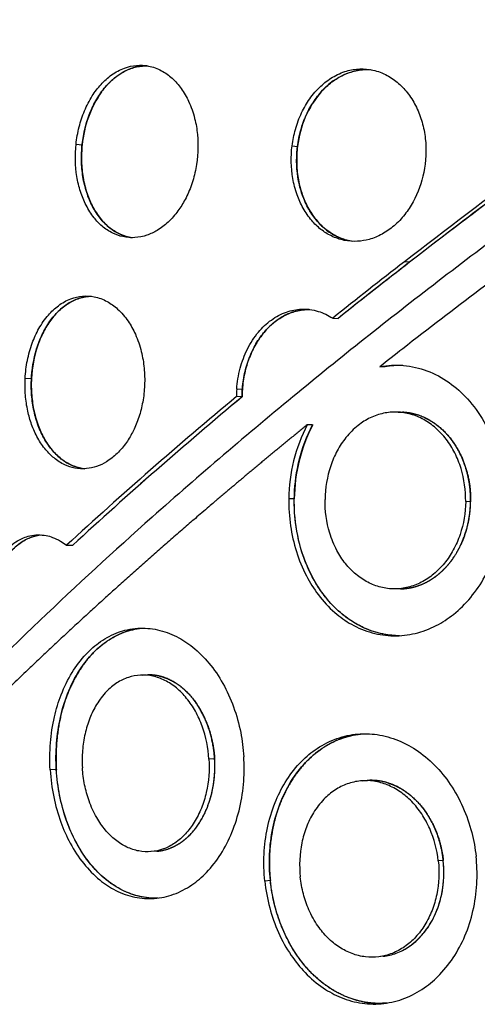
# Model space of a CAD drawing. Header units: millimetres. Extents: x 696 to 1161, y -96 to 347.
# Tile 13 of 55: x 756 to 794, y 87 to 169. Entities that reach past the tile are written whole.
import ezdxf

# ---------------------------------------------------------------- set-up
doc = ezdxf.new("R2010")
doc.units = ezdxf.units.MM
doc.header["$MEASUREMENT"] = 0
doc.layers.add('Crea2D$visibili$tangenti', color=7, linetype='Continuous', true_color=0x000000)

msp = doc.modelspace()

# ---------------------------------------------------------------- linework, layer by layer
at = {"layer": 'Crea2D$visibili$tangenti'}
for p, q in [((761.095, 158.698), (761.605, 158.651)), ((779.043, 158.576), (779.498, 158.529)), ((788.802, 148.898), (788.376, 148.931)), ((782.417, 144.249), (782.862, 144.222)), ((786.764, 140.192), (786.335, 140.213)), ((756.871, 139.252), (757.394, 139.232)), ((774.912, 138.314), (774.443, 138.333)), ((774.888, 137.704), (774.419, 137.722)), ((787.846, 136.437), (788.213, 136.424)), ((780.753, 135.368), (780.302, 135.383)), ((779.229, 129.227), (778.773, 129.233)), ((793.876, 128.993), (793.465, 128.998)), ((760.311, 125.374), (760.823, 125.374)), ((788.038, 121.746), (787.631, 121.741)), ((766.61, 114.582), (767.02, 114.595)), ((772.611, 107.623), (772.135, 107.597)), ((759.464, 106.72), (758.947, 106.693)), ((784.896, 105.795), (785.313, 105.822)), ((767.801, 99.936), (767.322, 99.9)), ((791.608, 99.171), (791.19, 99.133)), ((777.24, 97.496), (776.778, 97.456)), ((786.612, 91.201), (786.241, 91.159))]:
    msp.add_line(p, q, dxfattribs=at)
for centre, radius, start, end in [((785.563, 159.563), 5.384, 101.50939, 139.49469), ((785.277, 160.445), 4.464, 98.24461, 99.89184), ((785.266, 160.594), 4.315, 85.49712, 85.98644), ((770.759, 157.801), 9.193, 145.10166, 174.69615), ((787.86, 157.587), 8.415, 139.4221, 173.57128), ((1120.78, -279.134), 541.684, 126.41244, 128.5968), ((1131.599, -294.706), 560.907, 126.38714, 127.72762), ((1131.308, -293.099), 559.17, 126.43099, 127.77234), ((1124.876, -290.068), 547.497, 126.25836, 127.94226), ((1100.441, -254.314), 509.894, 127.73574, 128.58729), ((1100.272, -252.935), 508.412, 127.78009, 128.63206), ((1100.358, -258.372), 507.426, 127.95962, 128.23261), ((788.106, 133.221), 7.1, 88.85779, 100.89305), ((783.955, 137.656), 9.536, 175.93151, 179.60391), ((1024.671, -162.448), 390.804, 129.81797, 132.56695), ((1024.628, -161.39), 389.653, 129.86194, 132.61265), ((1024.717, -161.478), 389.775, 129.86309, 132.61287), ((784.323, 137.642), 9.435, 175.91765, 179.624), ((792.361, 129.119), 13.588, 152.55223, 179.52261), ((792.821, 129.113), 13.592, 152.5988, 179.51871), ((787.97, 126.475), 4.73, 279.50147, 279.59561), ((767.43, 104.019), 4.106, 290.63937, 292.89369), ((786.295, 94.362), 7.074, 260.02035, 263.08247)]:
    msp.add_arc(centre, radius, start, end, dxfattribs=at)
for points, degree, knots in [([(809.181, 164.293), (804.036, 171.128), (799.061, 177.935), (794.273, 184.706), (780.514, 204.87), (768.708, 224.492), (761.819, 237.245), (756.022, 249.567), (751.389, 261.362)], 5, [0.7, 0.7, 0.7, 0.7, 0.7, 0.7, 84.159828, 84.159828, 84.159828, 251.153934, 251.153934, 251.153934, 251.153934, 251.153934, 251.153934]), ([(761.095, 158.698), (761.147, 159.186), (761.315, 160.136), (761.765, 161.492), (762.381, 162.687), (763.141, 163.697), (764.037, 164.509), (765.045, 165.061), (766.108, 165.306), (767.177, 165.25), (768.201, 164.873), (769.12, 164.206), (769.882, 163.333), (770.528, 162.205), (770.979, 160.906), (771.297, 159.023), (771.226, 157.607), (771.048, 156.68)], 3, [0, 0, 0, 0, 1.470382, 2.887652, 4.274446, 5.488441, 6.666052, 7.884048, 8.904602, 9.906241, 11.063012, 12.140359, 13.290103, 14.519221, 16.021435, 17.398624, 20.230885, 20.230885, 20.230885, 20.230885]), ([(765.745, 150.935), (765.423, 150.981), (764.783, 151.165), (763.907, 151.693), (763.144, 152.443), (762.496, 153.404), (761.994, 154.551), (761.667, 155.828), (761.522, 157.174), (761.572, 158.973), (761.967, 160.727), (762.699, 162.318), (763.396, 163.355), (764.23, 164.211), (765.147, 164.819), (766.114, 165.169), (766.764, 165.228), (767.083, 165.213)], 3, [0, 0, 0, 0, 0.976443, 1.980864, 3.043755, 4.16755, 5.443705, 6.783856, 8.111631, 9.49529, 12.171402, 13.459504, 14.733207, 15.904932, 17.028825, 18.011072, 18.968184, 18.968184, 18.968184, 18.968184]), ([(766.989, 165.215), (766.855, 165.217), (766.721, 165.214), (766.588, 165.204), (765.727, 165.1), (764.894, 164.743), (764.251, 164.282), (763.689, 163.703), (763.219, 163.06)], 5, [75.117761, 75.117761, 75.117761, 75.117761, 75.117761, 75.117761, 76.784292, 76.784292, 76.784292, 85.870537, 85.870537, 85.870537, 85.870537, 85.870537, 85.870537]), ([(779.043, 158.576), (779.101, 159.037), (779.291, 159.978), (779.781, 161.294), (780.485, 162.511), (781.347, 163.518), (782.388, 164.317), (783.502, 164.817), (784.661, 165.009), (785.823, 164.905), (786.934, 164.487), (787.931, 163.782), (788.753, 162.878), (789.412, 161.78), (789.883, 160.529), (790.238, 158.705), (790.173, 157.283), (789.985, 156.357)], 3, [0, 0, 0, 0, 1.392152, 2.872017, 4.198422, 5.59445, 6.827438, 8.115003, 9.225751, 10.323446, 11.588223, 12.751115, 13.962137, 15.235955, 16.57516, 17.958091, 20.79205, 20.79205, 20.79205, 20.79205]), ([(784.097, 150.631), (783.756, 150.676), (783.044, 150.862), (782.064, 151.399), (781.195, 152.182), (780.467, 153.173), (779.913, 154.339), (779.432, 156.069), (779.36, 157.905), (779.683, 159.699), (780.124, 160.992), (780.742, 162.169), (781.527, 163.185), (782.429, 163.985), (783.411, 164.552), (784.479, 164.885), (785.226, 164.926), (785.602, 164.896)], 3, [0, 0, 0, 0, 1.033642, 2.191696, 3.325744, 4.523224, 5.863293, 7.179923, 9.894783, 11.311375, 12.636259, 13.979945, 15.287947, 16.471454, 17.58015, 18.671133, 19.804404, 19.804404, 19.804404, 19.804404]), ([(1043.814, 163.06), (1043.692, 163.06), (1043.455, 163.047), (1043.117, 162.968), (1042.794, 162.843), (1042.549, 162.7), (1041.248, 161.76), (1038.696, 159.919), (1033.787, 156.407), (1024.945, 150.142), (1006.621, 137.409), (984.807, 122.803), (962.057, 108.095), (947.873, 99.138), (938.436, 93.283), (933.829, 90.443), (931.573, 89.059), (930.236, 88.24), (929.963, 88.096), (929.498, 87.927), (929.065, 87.853), (928.675, 87.848), (928.39, 87.857), (928.039, 87.912), (927.63, 88.028), (927.29, 88.186), (926.605, 88.604), (925.576, 89.235), (922.995, 90.819), (914.265, 96.199), (899.298, 105.579), (881.484, 117.049), (869.277, 125.094), (862.259, 129.774), (855.768, 134.129), (841.507, 143.81), (827.387, 153.685), (817.14, 161.048), (815.453, 162.267), (815.134, 162.498), (814.953, 162.628), (814.836, 162.706), (814.717, 162.778), (814.553, 162.863), (814.25, 162.981), (813.929, 163.05), (813.665, 163.06), (813.536, 163.06), (813.456, 163.057), (813.36, 163.05), (813.26, 163.04), (813.134, 163.021), (812.936, 162.975), (812.678, 162.888), (812.426, 162.764), (812.218, 162.633), (812.002, 162.483), (810.964, 161.765), (808.854, 160.294), (805.029, 157.591), (801.276, 154.879), (796.543, 151.389), (791.569, 147.637), (785.448, 142.862), (779.378, 137.961), (773.369, 132.925), (766.192, 126.67), (757.923, 119.069), (750.036, 111.245), (743.646, 104.452), (738.837, 99.051), (735.105, 94.606), (732.68, 91.581), (731.393, 89.938), (730.666, 88.995), (730.241, 88.437), (730.098, 88.252), (730.034, 88.178), (729.95, 88.092), (729.815, 87.984), (729.629, 87.882), (729.43, 87.846), (729.266, 87.851), (729.126, 87.874), (728.974, 87.931), (728.804, 88.029), (728.651, 88.157), (728.515, 88.305), (727.017, 90.023), (724.605, 92.899), (721.097, 97.389), (717.298, 102.617), (713.076, 109.113), (709.494, 115.527), (706.987, 120.687), (705.521, 124.04), (704.501, 126.574), (703.527, 129.145), (702.024, 133.512), (700.295, 139.778), (699.366, 144.862), (699.026, 147.392)], 3, [0, 0, 0, 0, 0.365239, 0.708753, 1.04039, 1.400244, 1.557198, 5.856903, 10.838941, 19.664859, 38.365934, 77.778344, 98.417549, 119.637355, 128.103921, 131.733963, 135.873076, 136.045842, 136.436637, 136.79789, 137.526674, 137.745141, 137.966013, 138.382878, 138.80776, 139.239174, 139.503228, 141.21475, 142.861028, 148.586566, 171.978981, 195.850344, 212.148576, 215.83713, 221.156531, 235.597156, 267.548082, 272.842439, 273.451865, 273.792459, 274.025334, 274.119233, 274.216029, 274.442313, 274.670333, 275.191668, 275.421887, 275.46153, 275.577094, 275.663375, 275.749646, 275.878931, 276.043545, 276.359608, 276.694137, 276.882938, 277.097261, 277.483068, 280.669004, 284.813925, 291.534272, 294.560634, 302.45677, 310.221703, 317.850749, 325.860032, 333.742178, 346.410135, 359.550821, 367.062146, 374.386544, 381.244779, 384.471161, 386.017499, 387.505497, 388.04432, 388.120496, 388.205826, 388.339459, 388.481509, 388.724273, 388.967932, 389.081894, 389.21616, 389.390618, 389.568325, 389.801425, 389.988733, 390.171059, 396.637838, 401.246614, 407.263112, 416.021815, 424.477209, 429.287337, 433.228714, 435.453601, 437.482918, 441.476354, 449.305472, 456.96455, 456.96455, 456.96455, 456.96455]), ([(771.048, 156.68), (770.959, 156.218), (770.723, 155.337), (770.213, 154.155), (769.568, 153.111), (768.797, 152.225), (767.916, 151.545), (766.971, 151.098), (765.993, 150.896), (765.011, 150.972), (764.075, 151.305), (763.263, 151.853), (762.513, 152.645), (761.903, 153.613), (761.431, 154.776), (761.032, 156.47), (761.002, 157.809), (761.095, 158.698)], 3, [0, 0, 0, 0, 1.412349, 2.727491, 3.851449, 5.085956, 6.235483, 7.17103, 8.202828, 9.206659, 10.093197, 11.162597, 12.12302, 13.351143, 14.577231, 15.875509, 18.558836, 18.558836, 18.558836, 18.558836]), ([(761.605, 158.651), (761.557, 158.195), (761.522, 157.283), (761.654, 155.916), (761.971, 154.633), (762.458, 153.486), (763.088, 152.514), (763.85, 151.74), (764.746, 151.181), (765.403, 150.985), (765.746, 150.936)], 3, [0, 0, 0, 0, 1.373362, 2.734418, 4.108207, 5.327715, 6.460708, 7.567864, 8.564836, 9.604174, 9.604174, 9.604174, 9.604174]), ([(789.985, 156.357), (789.812, 155.505), (789.375, 154.276), (788.429, 152.832), (787.562, 151.913), (786.554, 151.203), (785.512, 150.772), (784.438, 150.591), (783.36, 150.668), (782.319, 151.026), (781.409, 151.606), (780.603, 152.389), (779.932, 153.368), (779.401, 154.556), (778.954, 156.287), (778.93, 157.676), (779.043, 158.576)], 3, [0, 0, 0, 0, 2.609638, 3.868339, 5.161481, 6.382015, 7.545664, 8.521579, 9.631088, 10.760258, 11.796278, 12.848804, 14.116859, 15.338517, 16.739328, 19.460923, 19.460923, 19.460923, 19.460923]), ([(779.498, 158.529), (779.442, 158.085), (779.395, 157.201), (779.512, 155.896), (779.805, 154.679), (780.271, 153.546), (780.892, 152.555), (781.675, 151.715), (782.551, 151.103), (783.198, 150.84), (783.513, 150.752)], 3, [0, 0, 0, 0, 1.342822, 2.648774, 3.919266, 5.088249, 6.311443, 7.413846, 8.517477, 9.496945, 9.496945, 9.496945, 9.496945]), ([(756.871, 139.252), (756.897, 139.749), (757.019, 140.742), (757.404, 142.135), (757.985, 143.414), (758.714, 144.474), (759.613, 145.33), (760.585, 145.882), (761.623, 146.127), (762.672, 146.067), (763.683, 145.685), (764.644, 144.981), (765.436, 144.043), (766.098, 142.84), (766.544, 141.518), (766.786, 140.09), (766.823, 138.678), (766.718, 137.737), (766.633, 137.273)], 3, [0, 0, 0, 0, 1.491513, 2.993607, 4.323622, 5.693409, 6.833942, 8.024559, 9.016956, 9.999949, 11.144772, 12.219898, 13.54933, 14.801553, 16.32612, 17.717371, 19.135189, 20.551918, 20.551918, 20.551918, 20.551918]), ([(761.832, 131.733), (761.527, 131.761), (760.916, 131.904), (760.029, 132.372), (759.229, 133.083), (758.526, 134.037), (757.99, 135.134), (757.607, 136.372), (757.39, 137.692), (757.34, 139.501), (757.629, 141.275), (758.253, 142.9), (758.867, 143.965), (759.611, 144.85), (760.443, 145.51), (761.377, 145.947), (762.044, 146.058), (762.384, 146.063)], 3, [0, 0, 0, 0, 0.918924, 1.866178, 2.987451, 4.107602, 5.405802, 6.635473, 7.987499, 9.407469, 12.054014, 13.336367, 14.61285, 15.730642, 16.790452, 17.78023, 18.799399, 18.799399, 18.799399, 18.799399]), ([(762.329, 146.061), (762.014, 146.051), (761.388, 145.944), (760.493, 145.536), (759.679, 144.909), (758.958, 144.08), (758.346, 143.076), (757.682, 141.476), (757.442, 140.146), (757.394, 139.232)], 3, [0, 0, 0, 0, 0.942975, 1.89109, 2.927827, 4.008151, 5.172419, 6.44429, 9.189498, 9.189498, 9.189498, 9.189498]), ([(774.443, 138.333), (774.485, 138.923), (774.675, 140.073), (775.278, 141.699), (776.157, 143.075), (777.272, 144.139), (778.505, 144.8), (779.628, 145.019), (780.522, 144.98), (781.422, 144.788), (782.045, 144.492), (782.417, 144.249)], 3, [0, 0, 0, 0, 1.774575, 3.480835, 5.178071, 6.640128, 8.069495, 9.330534, 10.03281, 10.745774, 12.079716, 12.079716, 12.079716, 12.079716]), ([(774.884, 137.704), (774.888, 138.178), (774.965, 139.127), (775.295, 140.523), (775.828, 141.801), (776.547, 142.925), (777.388, 143.812), (778.347, 144.472), (779.377, 144.879), (780.111, 144.97), (780.479, 144.966)], 3, [0, 0, 0, 0, 1.421638, 2.847879, 4.290818, 5.560595, 6.836006, 7.937743, 9.032154, 10.135883, 10.135883, 10.135883, 10.135883]), ([(780.46, 144.966), (780.11, 144.968), (779.421, 144.883), (778.415, 144.504), (777.493, 143.893), (776.672, 143.066), (775.991, 142.078), (775.451, 140.936), (775.142, 139.896), (774.978, 139.008), (774.929, 138.55), (774.912, 138.314)], 3, [0, 0, 0, 0, 1.049181, 2.066527, 3.206639, 4.346613, 5.545037, 6.795876, 8.123916, 8.791605, 9.502826, 9.502826, 9.502826, 9.502826]), ([(786.335, 140.213), (786.982, 140.338), (788.32, 140.406), (790.308, 139.945), (792.119, 138.969), (793.731, 137.527), (795.03, 135.723), (795.99, 133.604), (796.559, 131.328), (796.672, 129.745), (796.66, 128.947)], 3, [0, 0, 0, 0, 1.976385, 3.979597, 6.065527, 8.097973, 10.430298, 12.696228, 15.045602, 17.440288, 17.440288, 17.440288, 17.440288]), ([(766.633, 137.273), (766.555, 136.849), (766.347, 136.026), (765.89, 134.897), (765.289, 133.871), (764.554, 132.99), (763.706, 132.316), (762.833, 131.898), (761.93, 131.698), (761.017, 131.743), (760.087, 132.05), (759.269, 132.576), (758.515, 133.336), (757.881, 134.279), (757.392, 135.373), (757.049, 136.579), (756.859, 137.868), (756.847, 138.785), (756.871, 139.252)], 3, [0, 0, 0, 0, 1.293209, 2.540683, 3.644933, 4.851293, 5.966168, 6.874568, 7.737821, 8.71926, 9.589805, 10.652462, 11.613593, 12.787231, 14.045878, 15.198526, 16.540082, 17.944499, 17.944499, 17.944499, 17.944499]), ([(757.394, 139.232), (757.369, 138.766), (757.382, 137.855), (757.58, 136.498), (757.949, 135.249), (758.486, 134.117), (759.159, 133.165), (759.97, 132.416), (760.875, 131.917), (761.519, 131.763), (761.84, 131.734)], 3, [0, 0, 0, 0, 1.400943, 2.728871, 4.105265, 5.294369, 6.477697, 7.586097, 8.58603, 9.553084, 9.553084, 9.553084, 9.553084]), ([(793.465, 128.998), (793.478, 129.929), (793.287, 131.329), (792.6, 133.045), (791.893, 134.185), (791.021, 135.131), (790.016, 135.849), (788.916, 136.307), (787.768, 136.487), (786.616, 136.382), (785.509, 135.997), (784.438, 135.319), (783.506, 134.38), (782.753, 133.229), (782.023, 131.531), (781.792, 130.131), (781.778, 129.184)], 3, [0, 0, 0, 0, 2.793912, 4.18852, 5.524355, 6.801305, 8.030255, 9.20666, 10.351216, 11.489935, 12.650587, 13.843699, 15.270557, 16.591238, 17.955127, 20.795284, 20.795284, 20.795284, 20.795284]), ([(793.872, 128.993), (793.888, 130.03), (793.756, 131.07), (793.475, 132.064), (792.553, 134.096), (791.099, 135.532), (790.177, 136.09), (789.197, 136.387), (788.213, 136.424)], 5, [-69.306747, -69.306747, -69.306747, -69.306747, -69.306747, -69.306747, -61.679102, -61.679102, -61.679102, -52.1727, -52.1727, -52.1727, -52.1727, -52.1727, -52.1727]), ([(790.04, 135.984), (790.378, 135.83), (790.704, 135.644), (791.015, 135.43), (792.281, 134.393), (793.21, 132.926), (793.673, 131.658), (793.896, 130.324), (793.876, 128.993)], 5, [-17.718572, -17.718572, -17.718572, -17.718572, -17.718572, -17.718572, -13.601514, -13.601514, -13.601514, 0, 0, 0, 0, 0, 0]), ([(780.302, 135.383), (777.811, 133.355), (775.364, 131.327), (772.963, 129.301), (765.115, 122.553), (757.809, 115.842), (752.983, 111.18), (748.455, 106.558), (744.227, 101.977)], 5, [0.7, 0.7, 0.7, 0.7, 0.7, 0.7, 35.47815, 35.47815, 35.47815, 116.640459, 116.640459, 116.640459, 116.640459, 116.640459, 116.640459]), ([(787.973, 117.851), (787.538, 117.853), (786.711, 117.933), (785.524, 118.263), (784.427, 118.767), (783.393, 119.453), (782.439, 120.309), (781.295, 121.661), (780.145, 123.717), (779.331, 126.529), (779.13, 129.525), (779.549, 132.542), (780.26, 134.447), (780.749, 135.369)], 3, [0, 0, 0, 0, 1.305149, 2.481969, 3.68186, 4.915942, 6.192928, 7.518487, 10.215512, 13.211336, 16.244422, 19.174954, 22.302567, 22.302567, 22.302567, 22.302567]), ([(778.773, 129.233), (778.762, 128.484), (778.856, 126.998), (779.341, 124.833), (780.13, 122.894), (781.204, 121.175), (782.471, 119.8), (783.99, 118.718), (785.654, 118.024), (787.477, 117.763), (789.308, 117.973), (791, 118.614), (792.564, 119.638), (793.95, 121.013), (795.13, 122.761), (796.007, 124.761), (796.526, 126.854), (796.65, 128.273), (796.66, 128.947)], 3, [0, 0, 0, 0, 2.247225, 4.451126, 6.636233, 8.502972, 10.508611, 12.217695, 14.065396, 15.877017, 17.697485, 19.550331, 21.26722, 23.277289, 25.377619, 27.564746, 29.804126, 31.82614, 31.82614, 31.82614, 31.82614]), ([(786.786, 117.957), (786.255, 118.05), (785.218, 118.356), (783.794, 119.137), (782.506, 120.213), (781.401, 121.544), (780.428, 123.216), (779.743, 125.036), (779.306, 127.104), (779.218, 128.468), (779.229, 129.227)], 3, [0, 0, 0, 0, 1.614643, 3.223994, 4.846607, 6.630095, 8.392709, 10.631102, 12.442205, 14.71923, 14.71923, 14.71923, 14.71923]), ([(793.465, 128.998), (793.451, 128.067), (793.218, 126.673), (792.482, 124.979), (791.741, 123.863), (790.842, 122.945), (789.817, 122.26), (788.704, 121.836), (787.552, 121.693), (786.404, 121.836), (785.308, 122.256), (784.308, 122.934), (783.437, 123.84), (782.687, 124.996), (781.964, 126.767), (781.765, 128.238), (781.778, 129.184)], 3, [0, 0, 0, 0, 2.793267, 4.186552, 5.520178, 6.795146, 8.022761, 9.197996, 10.341901, 11.480925, 12.642312, 13.836824, 15.082654, 16.395998, 17.953618, 20.794261, 20.794261, 20.794261, 20.794261]), ([(788.038, 121.746), (788.877, 121.757), (789.719, 121.959), (790.529, 122.351), (792.091, 123.553), (793.211, 125.428), (793.634, 126.564), (793.854, 127.776), (793.872, 128.993)], 5, [-17.046563, -17.046563, -17.046563, -17.046563, -17.046563, -17.046563, -8.943187, -8.943187, -8.943187, 0, 0, 0, 0, 0, 0]), ([(788.816, 121.821), (789.517, 121.949), (790.2, 122.209), (790.838, 122.594), (792.275, 123.806), (793.255, 125.509), (793.651, 126.637), (793.859, 127.814), (793.876, 128.993)], 5, [68.551795, 68.551795, 68.551795, 68.551795, 68.551795, 68.551795, 76.55552, 76.55552, 76.55552, 88.600378, 88.600378, 88.600378, 88.600378, 88.600378, 88.600378]), ([(753.251, 119.129), (753.25, 119.717), (753.342, 120.887), (753.772, 122.576), (754.389, 123.866), (755.014, 124.71), (755.521, 125.236), (756.073, 125.666), (756.672, 125.981), (757.296, 126.179), (757.935, 126.257), (758.576, 126.201), (759.209, 126.026), (759.783, 125.753), (760.151, 125.5), (760.311, 125.374)], 3, [0, 0, 0, 0, 1.763402, 3.509197, 5.20991, 6.025526, 6.650646, 7.399059, 8.115834, 8.672992, 9.355696, 10.035934, 10.594116, 11.320749, 11.931763, 11.931763, 11.931763, 11.931763]), ([(753.789, 118.706), (753.769, 119.178), (753.791, 120.112), (754.003, 121.476), (754.386, 122.747), (754.94, 123.903), (755.627, 124.851), (756.43, 125.576), (757.298, 126.052), (757.938, 126.199), (758.257, 126.223)], 3, [0, 0, 0, 0, 1.417954, 2.797862, 4.130131, 5.390665, 6.630148, 7.626051, 8.616272, 9.57536, 9.57536, 9.57536, 9.57536]), ([(757.857, 126.167), (757.564, 126.107), (756.987, 125.905), (756.2, 125.39), (755.504, 124.688), (754.914, 123.83), (754.423, 122.813), (753.927, 121.258), (753.783, 119.988), (753.785, 119.138)], 3, [0, 0, 0, 0, 0.8967, 1.820116, 2.803866, 3.849744, 4.931313, 6.182937, 8.735069, 8.735069, 8.735069, 8.735069]), ([(758.947, 106.693), (758.902, 107.441), (758.916, 108.925), (759.235, 111.03), (759.832, 113.006), (760.692, 114.782), (761.808, 116.279), (763.121, 117.431), (764.317, 118.061), (765.385, 118.372), (766.47, 118.529), (767.893, 118.415), (769.449, 117.843), (770.904, 116.887), (772.215, 115.573), (773.358, 113.885), (774.242, 111.933), (774.809, 109.872), (774.99, 108.466), (775.031, 107.794)], 3, [0, 0, 0, 0, 2.248054, 4.443429, 6.369479, 8.423742, 10.341452, 11.941791, 13.633044, 14.364382, 15.270049, 16.912696, 18.603112, 20.20187, 22.110165, 24.142971, 26.294285, 28.516582, 30.537312, 30.537312, 30.537312, 30.537312]), ([(759.459, 106.719), (759.415, 107.453), (759.427, 108.908), (759.739, 111.028), (760.358, 113.09), (761.271, 114.925), (762.455, 116.447), (763.774, 117.548), (765.216, 118.25), (766.231, 118.449), (766.725, 118.48)], 3, [0, 0, 0, 0, 2.20309, 4.356425, 6.413515, 8.643591, 10.474326, 12.169816, 13.764065, 15.247273, 15.247273, 15.247273, 15.247273]), ([(765.822, 118.35), (764.737, 118.104), (763.702, 117.597), (762.772, 116.85), (760.956, 114.74), (759.86, 111.926), (759.49, 110.224), (759.359, 108.465), (759.464, 106.72)], 5, [-97.311963, -97.311963, -97.311963, -97.311963, -97.311963, -97.311963, -83.647984, -83.647984, -83.647984, -66.245895, -66.245895, -66.245895, -66.245895, -66.245895, -66.245895]), ([(772.135, 107.597), (772.077, 108.524), (771.803, 109.9), (771.054, 111.566), (770.332, 112.647), (769.478, 113.523), (768.52, 114.161), (767.494, 114.534), (766.445, 114.623), (765.416, 114.425), (764.451, 113.95), (763.543, 113.187), (762.784, 112.18), (762.198, 110.978), (761.809, 109.685), (761.604, 108.302), (761.597, 107.354), (761.626, 106.878)], 3, [0, 0, 0, 0, 2.78787, 4.164889, 5.460218, 6.673376, 7.817729, 8.890926, 9.921427, 10.946775, 12.008172, 13.119999, 14.480891, 15.769744, 17.117323, 18.520374, 19.953114, 19.953114, 19.953114, 19.953114]), ([(772.607, 107.623), (772.519, 109.055), (772.176, 110.469), (771.589, 111.73), (770.357, 113.379), (768.849, 114.282), (768.243, 114.509), (767.629, 114.614), (767.02, 114.595)], 5, [-69.857152, -69.857152, -69.857152, -69.857152, -69.857152, -69.857152, -59.300324, -59.300324, -59.300324, -52.681511, -52.681511, -52.681511, -52.681511, -52.681511, -52.681511]), ([(768.042, 114.489), (768.784, 114.311), (769.504, 113.952), (770.164, 113.428), (771.326, 112.117), (772.1, 110.433), (772.382, 109.519), (772.552, 108.574), (772.611, 107.623)], 5, [-19.229068, -19.229068, -19.229068, -19.229068, -19.229068, -19.229068, -9.735391, -9.735391, -9.735391, 0, 0, 0, 0, 0, 0]), ([(776.778, 97.456), (776.7, 98.2), (776.659, 99.688), (776.94, 101.89), (777.539, 103.898), (778.437, 105.715), (779.556, 107.211), (780.948, 108.438), (782.519, 109.294), (784.221, 109.719), (785.969, 109.714), (787.702, 109.287), (789.403, 108.404), (790.941, 107.124), (792.258, 105.5), (793.302, 103.596), (794.003, 101.563), (794.256, 100.165), (794.328, 99.495)], 3, [0, 0, 0, 0, 2.244884, 4.452003, 6.640602, 8.508473, 10.512181, 12.214646, 14.046593, 15.839291, 17.432192, 19.253614, 21.154998, 23.142988, 25.22642, 27.401933, 29.633017, 31.654135, 31.654135, 31.654135, 31.654135]), ([(777.237, 97.495), (777.16, 98.226), (777.118, 99.687), (777.383, 101.833), (777.999, 103.972), (778.964, 105.893), (780.251, 107.499), (781.682, 108.659), (783.265, 109.421), (784.386, 109.654), (784.939, 109.7)], 3, [0, 0, 0, 0, 2.203805, 4.371731, 6.466188, 8.86035, 10.786164, 12.607066, 14.351012, 16.017242, 16.017242, 16.017242, 16.017242]), ([(783.755, 109.495), (782.836, 109.252), (781.959, 108.852), (781.149, 108.308), (779.026, 106.369), (777.679, 103.616), (777.173, 101.616), (777.027, 99.539), (777.24, 97.496)], 5, [-97.022763, -97.022763, -97.022763, -97.022763, -97.022763, -97.022763, -86.430405, -86.430405, -86.430405, -65.993889, -65.993889, -65.993889, -65.993889, -65.993889, -65.993889]), ([(758.947, 106.693), (758.992, 105.943), (759.184, 104.472), (759.755, 102.425), (760.586, 100.548), (761.656, 98.904), (762.946, 97.574), (764.39, 96.613), (765.94, 96.049), (767.608, 95.932), (769.246, 96.291), (770.721, 97.067), (772.049, 98.211), (773.191, 99.691), (774.12, 101.52), (774.758, 103.577), (775.068, 105.7), (775.073, 107.121), (775.031, 107.794)], 3, [0, 0, 0, 0, 2.252217, 4.440193, 6.356806, 8.397192, 10.298748, 11.886513, 13.570712, 15.203223, 16.85284, 18.551985, 20.162209, 22.084937, 24.130687, 26.293329, 28.525655, 30.547495, 30.547495, 30.547495, 30.547495]), ([(772.135, 107.597), (772.192, 106.67), (772.088, 105.269), (771.551, 103.518), (770.967, 102.347), (770.226, 101.361), (769.353, 100.596), (768.379, 100.086), (767.347, 99.855), (766.298, 99.912), (765.281, 100.252), (764.336, 100.855), (763.492, 101.692), (762.739, 102.786), (762.161, 104.063), (761.776, 105.465), (761.655, 106.401), (761.626, 106.878)], 3, [0, 0, 0, 0, 2.788294, 4.171387, 5.475259, 6.698705, 7.855053, 8.935958, 9.971607, 10.999647, 12.057506, 13.162897, 14.339365, 15.607252, 17.131391, 18.526171, 19.957941, 19.957941, 19.957941, 19.957941]), ([(767.801, 99.936), (768.735, 100.007), (769.656, 100.369), (770.508, 101.02), (771.737, 102.586), (772.431, 104.715), (772.61, 105.669), (772.667, 106.65), (772.607, 107.623)], 5, [-17.349889, -17.349889, -17.349889, -17.349889, -17.349889, -17.349889, -7.16455, -7.16455, -7.16455, 0, 0, 0, 0, 0, 0]), ([(769.102, 100.268), (769.642, 100.509), (770.152, 100.85), (770.616, 101.281), (771.674, 102.576), (772.344, 104.248), (772.592, 105.354), (772.681, 106.493), (772.611, 107.623)], 5, [70.181906, 70.181906, 70.181906, 70.181906, 70.181906, 70.181906, 77.497063, 77.497063, 77.497063, 89.063591, 89.063591, 89.063591, 89.063591, 89.063591, 89.063591]), ([(767.921, 96.042), (767.407, 96.02), (766.406, 96.111), (764.854, 96.664), (763.454, 97.605), (762.168, 98.946), (761.115, 100.537), (760.27, 102.434), (759.693, 104.517), (759.504, 105.976), (759.459, 106.719)], 3, [0, 0, 0, 0, 1.545392, 2.988636, 4.906393, 6.563, 8.543224, 10.605631, 12.775858, 15.009139, 15.009139, 15.009139, 15.009139]), ([(767.077, 96.068), (766.584, 96.119), (765.601, 96.351), (764.229, 97.047), (762.999, 98.041), (761.949, 99.26), (761.009, 100.764), (760.235, 102.546), (759.686, 104.592), (759.507, 106.006), (759.464, 106.72)], 3, [0, 0, 0, 0, 1.484911, 3.007343, 4.586269, 6.206518, 7.818681, 9.893881, 12.015466, 14.159504, 14.159504, 14.159504, 14.159504]), ([(791.19, 99.133), (791.091, 100.058), (790.735, 101.422), (789.855, 103.039), (789.025, 104.078), (788.058, 104.904), (786.989, 105.486), (785.858, 105.799), (784.714, 105.828), (783.6, 105.574), (782.564, 105.048), (781.597, 104.237), (780.799, 103.185), (780.199, 101.944), (779.685, 100.164), (779.624, 98.743), (779.723, 97.8)], 3, [0, 0, 0, 0, 2.790688, 4.178322, 5.50257, 6.763996, 7.974324, 9.132227, 10.258728, 11.381539, 12.532145, 13.719592, 15.145019, 16.468409, 17.838272, 20.68392, 20.68392, 20.68392, 20.68392]), ([(791.605, 99.171), (791.494, 100.212), (791.236, 101.234), (790.836, 102.189), (789.703, 104.049), (788.14, 105.267), (787.209, 105.698), (786.251, 105.882), (785.313, 105.822)], 5, [-69.425106, -69.425106, -69.425106, -69.425106, -69.425106, -69.425106, -61.723743, -61.723743, -61.723743, -52.507932, -52.507932, -52.507932, -52.507932, -52.507932, -52.507932]), ([(786.985, 105.621), (787.544, 105.45), (788.085, 105.194), (788.595, 104.86), (789.859, 103.787), (790.79, 102.327), (791.22, 101.314), (791.493, 100.25), (791.608, 99.171)], 5, [-17.617463, -17.617463, -17.617463, -17.617463, -17.617463, -17.617463, -11.073762, -11.073762, -11.073762, 0, 0, 0, 0, 0, 0]), ([(776.778, 97.456), (776.856, 96.709), (777.123, 95.247), (777.855, 93.159), (778.858, 91.337), (780.115, 89.771), (781.521, 88.572), (783.14, 87.697), (784.855, 87.226), (786.675, 87.205), (788.445, 87.652), (790.026, 88.507), (791.436, 89.724), (792.629, 91.268), (793.576, 93.154), (794.195, 95.253), (794.45, 97.399), (794.4, 98.824), (794.328, 99.495)], 3, [0, 0, 0, 0, 2.250317, 4.446021, 6.617723, 8.466716, 10.447199, 12.132499, 13.955535, 15.742268, 17.546642, 19.386158, 21.097872, 23.107225, 25.209831, 27.402075, 29.647623, 31.670414, 31.670414, 31.670414, 31.670414]), ([(791.19, 99.133), (791.289, 98.207), (791.229, 96.795), (790.712, 95.019), (790.121, 93.815), (789.35, 92.786), (788.426, 91.972), (787.384, 91.407), (786.27, 91.115), (785.125, 91.108), (784, 91.385), (782.939, 91.929), (781.977, 92.716), (781.106, 93.767), (780.42, 95.011), (779.942, 96.394), (779.773, 97.325), (779.723, 97.8)], 3, [0, 0, 0, 0, 2.794532, 4.190379, 5.526722, 6.802815, 8.029734, 9.19886, 10.333176, 11.460199, 12.606054, 13.78432, 15.015004, 16.316005, 17.859825, 19.26, 20.691738, 20.691738, 20.691738, 20.691738]), ([(786.612, 91.201), (786.982, 91.243), (787.722, 91.422), (788.755, 91.956), (789.669, 92.728), (790.501, 93.784), (791.122, 95.031), (791.645, 96.866), (791.703, 98.252), (791.605, 99.171)], 3, [0, 0, 0, 0, 1.118748, 2.26489, 3.465972, 4.686491, 6.281724, 7.619696, 10.392456, 10.392456, 10.392456, 10.392456]), ([(788.327, 91.747), (788.609, 91.9), (789.146, 92.263), (789.869, 92.961), (790.491, 93.801), (791.169, 95.099), (791.665, 96.909), (791.688, 98.419), (791.608, 99.171)], 3, [0, 0, 0, 0, 0.960491, 1.937193, 3.002817, 4.08708, 6.315859, 8.58424, 8.58424, 8.58424, 8.58424]), ([(786.937, 87.32), (785.519, 87.184), (784.078, 87.414), (782.683, 88.011), (780.263, 89.795), (778.482, 92.631), (777.831, 94.159), (777.412, 95.811), (777.237, 97.495)], 5, [-25.159435, -25.159435, -25.159435, -25.159435, -25.159435, -25.159435, -11.829164, -11.829164, -11.829164, 0, 0, 0, 0, 0, 0]), ([(785.063, 87.396), (784.557, 87.485), (783.534, 87.784), (782.099, 88.551), (780.809, 89.6), (779.711, 90.854), (778.809, 92.258), (778.099, 93.782), (777.538, 95.533), (777.314, 96.79), (777.24, 97.496)], 3, [0, 0, 0, 0, 1.540255, 3.180982, 4.8556, 6.506989, 8.166814, 9.847817, 11.542981, 13.670309, 13.670309, 13.670309, 13.670309])]:
    msp.add_open_spline(points, degree=degree, knots=knots, dxfattribs=at)

doc.saveas('drawing.dxf')
